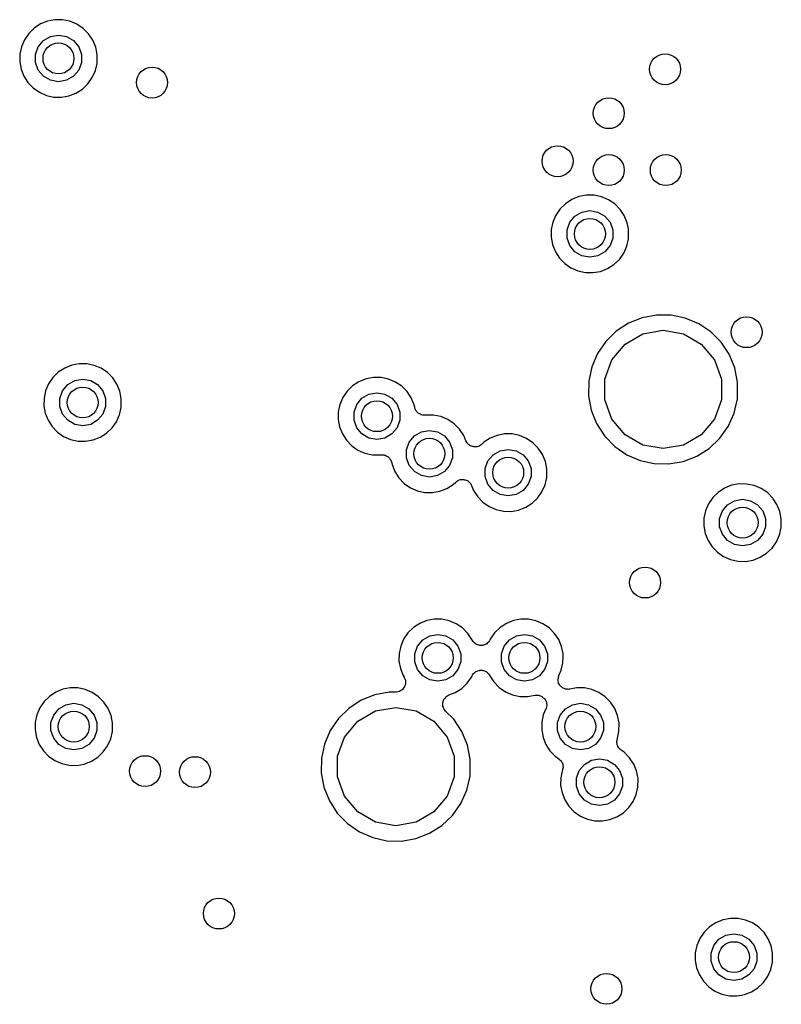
# Model space of a CAD drawing. Extents: x 83.8 to 170.2, y -169.8 to -83.8.
# Tile 5 of 18: x 114.2 to 124.1, y -120.5 to -107.7. Entities that reach past the tile are written whole.
import ezdxf

# ---------------------------------------------------------------- set-up
doc = ezdxf.new("R2010")
doc.units = 0
doc.header["$MEASUREMENT"] = 0
doc.layers.add('BLACK', color=7, linetype='CONTINUOUS')

msp = doc.modelspace()

# ---------------------------------------------------------------- linework, layer by layer
at = {"layer": 'Black'}
for p, q in [((114.479, -107.788), (114.397, -107.842)), ((114.57, -107.752), (114.479, -107.788)), ((114.666, -107.733), (114.57, -107.752)), ((114.764, -107.734), (114.666, -107.733)), ((114.86, -107.754), (114.764, -107.734)), ((114.951, -107.792), (114.86, -107.754)), ((115.032, -107.847), (114.951, -107.792)), ((114.327, -107.911), (114.272, -107.992)), ((114.397, -107.842), (114.327, -107.911)), ((114.518, -108.003), (114.609, -107.951)), ((114.609, -107.951), (114.712, -107.933)), ((114.712, -107.933), (114.815, -107.951)), ((114.815, -107.951), (114.905, -108.003)), ((115.101, -107.916), (115.032, -107.847)), ((115.156, -107.998), (115.101, -107.916)), ((114.233, -108.082), (114.213, -108.178)), ((114.272, -107.992), (114.233, -108.082)), ((114.415, -108.181), (114.451, -108.083)), ((114.451, -108.083), (114.518, -108.003)), ((114.905, -108.003), (114.973, -108.083)), ((114.973, -108.083), (115.008, -108.181)), ((115.193, -108.088), (115.156, -107.998)), ((115.212, -108.184), (115.193, -108.088)), ((114.213, -108.178), (114.211, -108.276)), ((114.415, -108.286), (114.415, -108.181)), ((115.008, -108.181), (115.008, -108.286)), ((115.21, -108.298), (115.212, -108.184)), ((114.211, -108.276), (114.229, -108.372)), ((114.451, -108.384), (114.415, -108.286)), ((115.008, -108.286), (114.973, -108.384)), ((115.189, -108.392), (115.21, -108.298)), ((114.229, -108.372), (114.265, -108.463)), ((114.265, -108.463), (114.318, -108.546)), ((114.518, -108.464), (114.451, -108.384)), ((114.609, -108.517), (114.518, -108.464)), ((114.905, -108.464), (114.815, -108.517)), ((114.973, -108.384), (114.905, -108.464)), ((115.149, -108.482), (115.189, -108.392)), ((114.318, -108.546), (114.386, -108.616)), ((114.712, -108.535), (114.609, -108.517)), ((114.815, -108.517), (114.712, -108.535)), ((115.021, -108.63), (115.092, -108.562)), ((115.092, -108.562), (115.149, -108.482)), ((114.386, -108.616), (114.467, -108.672)), ((114.467, -108.672), (114.557, -108.712)), ((114.557, -108.712), (114.652, -108.733)), ((114.75, -108.735), (114.847, -108.718)), ((114.847, -108.718), (114.938, -108.682)), ((114.938, -108.682), (115.021, -108.63)), ((114.652, -108.733), (114.75, -108.735)), ((121.534, -110.003), (121.438, -110.021)), ((121.632, -110.004), (121.534, -110.003)), ((121.728, -110.023), (121.632, -110.004)), ((121.265, -110.112), (121.195, -110.18)), ((121.347, -110.058), (121.265, -110.112)), ((121.438, -110.021), (121.347, -110.058)), ((121.818, -110.061), (121.728, -110.023)), ((121.9, -110.116), (121.818, -110.061)), ((121.969, -110.186), (121.9, -110.116)), ((121.195, -110.18), (121.139, -110.261)), ((121.386, -110.273), (121.476, -110.22)), ((121.476, -110.22), (121.579, -110.202)), ((121.579, -110.202), (121.682, -110.22)), ((121.682, -110.22), (121.773, -110.273)), ((122.023, -110.267), (121.969, -110.186)), ((121.101, -110.351), (121.08, -110.447)), ((121.139, -110.261), (121.101, -110.351)), ((121.283, -110.451), (121.319, -110.353)), ((121.319, -110.353), (121.386, -110.273)), ((121.773, -110.273), (121.84, -110.353)), ((121.84, -110.353), (121.876, -110.451)), ((122.06, -110.358), (122.023, -110.267)), ((122.076, -110.438), (122.06, -110.358)), ((121.08, -110.447), (121.079, -110.545)), ((121.283, -110.556), (121.283, -110.451)), ((121.876, -110.451), (121.876, -110.556)), ((122.079, -110.453), (122.076, -110.438)), ((122.076, -110.438), (122.076, -110.438)), ((122.078, -110.567), (122.079, -110.453)), ((121.079, -110.545), (121.096, -110.642)), ((121.319, -110.654), (121.283, -110.556)), ((121.876, -110.556), (121.84, -110.654)), ((122.056, -110.662), (122.078, -110.567)), ((121.096, -110.642), (121.133, -110.733)), ((121.133, -110.733), (121.186, -110.815)), ((121.386, -110.734), (121.319, -110.654)), ((121.476, -110.786), (121.386, -110.734)), ((121.773, -110.734), (121.682, -110.786)), ((121.84, -110.654), (121.773, -110.734)), ((121.96, -110.832), (122.016, -110.751)), ((122.016, -110.751), (122.056, -110.662)), ((121.186, -110.815), (121.254, -110.886)), ((121.254, -110.886), (121.334, -110.942)), ((121.579, -110.804), (121.476, -110.786)), ((121.682, -110.786), (121.579, -110.804)), ((121.889, -110.899), (121.96, -110.832)), ((121.334, -110.942), (121.424, -110.981)), ((121.424, -110.981), (121.52, -111.002)), ((121.52, -111.002), (121.618, -111.004)), ((121.618, -111.004), (121.715, -110.987)), ((121.715, -110.987), (121.806, -110.952)), ((121.806, -110.952), (121.889, -110.899)), ((122.078, -111.658), (121.92, -111.761)), ((122.253, -111.587), (122.078, -111.658)), ((122.438, -111.552), (122.253, -111.587)), ((122.627, -111.553), (122.438, -111.552)), ((122.812, -111.591), (122.627, -111.553)), ((122.985, -111.664), (122.812, -111.591)), ((121.92, -111.761), (121.785, -111.893)), ((122.264, -111.796), (122.526, -111.749)), ((122.526, -111.749), (122.787, -111.796)), ((123.142, -111.769), (122.985, -111.664)), ((123.275, -111.903), (123.142, -111.769)), ((121.785, -111.893), (121.679, -112.049)), ((122.034, -111.928), (122.264, -111.796)), ((122.787, -111.796), (123.017, -111.928)), ((123.379, -112.06), (123.275, -111.903)), ((121.863, -112.132), (122.034, -111.928)), ((123.017, -111.928), (123.188, -112.132)), ((121.679, -112.049), (121.604, -112.222)), ((121.772, -112.381), (121.863, -112.132)), ((123.188, -112.132), (123.279, -112.381)), ((123.451, -112.235), (123.379, -112.06)), ((114.71, -112.291), (114.64, -112.36)), ((114.792, -112.237), (114.71, -112.291)), ((114.883, -112.201), (114.792, -112.237)), ((114.979, -112.182), (114.883, -112.201)), ((115.077, -112.183), (114.979, -112.182)), ((115.173, -112.203), (115.077, -112.183)), ((115.263, -112.241), (115.173, -112.203)), ((115.345, -112.296), (115.263, -112.241)), ((115.414, -112.365), (115.345, -112.296)), ((121.604, -112.222), (121.565, -112.407)), ((123.488, -112.419), (123.451, -112.235)), ((114.64, -112.36), (114.584, -112.441)), ((114.831, -112.452), (114.922, -112.4)), ((114.922, -112.4), (115.025, -112.382)), ((115.025, -112.382), (115.128, -112.4)), ((115.128, -112.4), (115.218, -112.452)), ((115.468, -112.447), (115.414, -112.365)), ((118.595, -112.414), (118.513, -112.468)), ((118.686, -112.378), (118.595, -112.414)), ((118.782, -112.359), (118.686, -112.378)), ((118.88, -112.36), (118.782, -112.359)), ((118.976, -112.38), (118.88, -112.36)), ((119.066, -112.418), (118.976, -112.38)), ((119.148, -112.473), (119.066, -112.418)), ((121.565, -112.407), (121.562, -112.595)), ((121.772, -112.647), (121.772, -112.381)), ((123.279, -112.381), (123.279, -112.647)), ((123.485, -112.636), (123.488, -112.419)), ((114.546, -112.531), (114.525, -112.627)), ((114.584, -112.441), (114.546, -112.531)), ((114.728, -112.63), (114.764, -112.532)), ((114.764, -112.532), (114.831, -112.452)), ((115.218, -112.452), (115.285, -112.532)), ((115.285, -112.532), (115.321, -112.63)), ((115.505, -112.538), (115.468, -112.447)), ((115.524, -112.633), (115.505, -112.538)), ((118.443, -112.537), (118.387, -112.618)), ((118.513, -112.468), (118.443, -112.537)), ((119.217, -112.542), (119.148, -112.473)), ((119.271, -112.624), (119.217, -112.542)), ((114.525, -112.627), (114.524, -112.725)), ((114.728, -112.735), (114.728, -112.63)), ((115.321, -112.63), (115.321, -112.735)), ((115.523, -112.747), (115.524, -112.633)), ((118.387, -112.618), (118.349, -112.708)), ((118.567, -112.709), (118.634, -112.629)), ((118.634, -112.629), (118.724, -112.577)), ((118.724, -112.577), (118.827, -112.559)), ((118.827, -112.559), (118.93, -112.577)), ((118.93, -112.577), (119.021, -112.629)), ((119.021, -112.629), (119.088, -112.709)), ((119.284, -112.654), (119.271, -112.624)), ((119.308, -112.715), (119.284, -112.654)), ((121.562, -112.595), (121.596, -112.781)), ((121.863, -112.897), (121.772, -112.647)), ((123.279, -112.647), (123.188, -112.897)), ((123.443, -112.819), (123.485, -112.636)), ((114.524, -112.725), (114.542, -112.821)), ((114.764, -112.833), (114.728, -112.735)), ((115.321, -112.735), (115.285, -112.833)), ((115.501, -112.841), (115.523, -112.747)), ((118.328, -112.804), (118.327, -112.902)), ((118.349, -112.708), (118.328, -112.804)), ((118.531, -112.807), (118.567, -112.709)), ((119.088, -112.709), (119.124, -112.807)), ((119.315, -112.745), (119.308, -112.715)), ((119.318, -112.755), (119.315, -112.745)), ((119.32, -112.766), (119.318, -112.755)), ((119.326, -112.776), (119.32, -112.766)), ((119.33, -112.786), (119.326, -112.776)), ((119.337, -112.794), (119.33, -112.786)), ((119.343, -112.804), (119.337, -112.794)), ((119.352, -112.811), (119.343, -112.804)), ((121.596, -112.781), (121.666, -112.956)), ((114.542, -112.821), (114.578, -112.912)), ((114.578, -112.912), (114.631, -112.995)), ((114.831, -112.913), (114.764, -112.833)), ((114.922, -112.966), (114.831, -112.913)), ((115.218, -112.913), (115.128, -112.966)), ((115.285, -112.833), (115.218, -112.913)), ((115.405, -113.011), (115.461, -112.931)), ((115.461, -112.931), (115.493, -112.861)), ((115.493, -112.861), (115.501, -112.841)), ((115.493, -112.861), (115.493, -112.861)), ((118.327, -112.902), (118.344, -112.998)), ((118.531, -112.912), (118.531, -112.807)), ((118.567, -113.01), (118.531, -112.912)), ((119.124, -112.912), (119.088, -113.01)), ((119.124, -112.807), (119.124, -112.912)), ((119.36, -112.82), (119.352, -112.811)), ((119.369, -112.825), (119.36, -112.82)), ((119.377, -112.831), (119.369, -112.825)), ((119.388, -112.835), (119.377, -112.831)), ((119.398, -112.841), (119.388, -112.835)), ((119.409, -112.842), (119.398, -112.841)), ((119.419, -112.846), (119.409, -112.842)), ((119.43, -112.846), (119.419, -112.846)), ((119.442, -112.848), (119.43, -112.846)), ((119.45, -112.846), (119.442, -112.848)), ((119.557, -112.847), (119.45, -112.846)), ((119.654, -112.866), (119.557, -112.847)), ((119.744, -112.904), (119.654, -112.866)), ((119.825, -112.959), (119.744, -112.904)), ((122.034, -113.1), (121.863, -112.897)), ((123.188, -112.897), (123.017, -113.1)), ((123.366, -112.992), (123.443, -112.819)), ((114.631, -112.995), (114.699, -113.065)), ((115.025, -112.984), (114.922, -112.966)), ((115.128, -112.966), (115.025, -112.984)), ((115.334, -113.079), (115.405, -113.011)), ((118.344, -112.998), (118.381, -113.089)), ((118.634, -113.09), (118.567, -113.01)), ((119.088, -113.01), (119.021, -113.09)), ((119.402, -113.063), (119.505, -113.045)), ((119.505, -113.045), (119.608, -113.063)), ((119.894, -113.029), (119.825, -112.959)), ((119.949, -113.11), (119.894, -113.029)), ((121.666, -112.956), (121.768, -113.115)), ((123.257, -113.146), (123.366, -112.992)), ((114.699, -113.065), (114.779, -113.121)), ((114.779, -113.121), (114.869, -113.161)), ((114.869, -113.161), (114.965, -113.182)), ((114.965, -113.182), (115.063, -113.184)), ((115.063, -113.184), (115.16, -113.167)), ((115.16, -113.167), (115.251, -113.131)), ((115.251, -113.131), (115.334, -113.079)), ((118.381, -113.089), (118.434, -113.172)), ((118.434, -113.172), (118.502, -113.242)), ((118.724, -113.143), (118.634, -113.09)), ((118.827, -113.161), (118.724, -113.143)), ((118.93, -113.143), (118.827, -113.161)), ((119.021, -113.09), (118.93, -113.143)), ((119.244, -113.196), (119.311, -113.116)), ((119.311, -113.116), (119.402, -113.063)), ((119.608, -113.063), (119.699, -113.116)), ((119.699, -113.116), (119.766, -113.196)), ((119.977, -113.18), (119.949, -113.11)), ((119.984, -113.191), (119.977, -113.18)), ((120.29, -113.145), (120.208, -113.198)), ((120.381, -113.108), (120.29, -113.145)), ((120.477, -113.089), (120.381, -113.108)), ((120.575, -113.09), (120.477, -113.089)), ((120.671, -113.11), (120.575, -113.09)), ((120.761, -113.148), (120.671, -113.11)), ((120.843, -113.203), (120.761, -113.148)), ((121.768, -113.115), (121.899, -113.25)), ((122.264, -113.233), (122.034, -113.1)), ((123.017, -113.1), (122.787, -113.233)), ((123.121, -113.276), (123.257, -113.146)), ((118.502, -113.242), (118.582, -113.298)), ((118.582, -113.298), (118.672, -113.338)), ((119.208, -113.294), (119.244, -113.196)), ((119.208, -113.399), (119.208, -113.294)), ((119.766, -113.196), (119.802, -113.294)), ((119.802, -113.294), (119.802, -113.399)), ((119.99, -113.203), (119.984, -113.191)), ((119.996, -113.209), (119.99, -113.203)), ((120.001, -113.217), (119.996, -113.209)), ((120.011, -113.225), (120.001, -113.217)), ((120.021, -113.235), (120.011, -113.225)), ((120.029, -113.238), (120.021, -113.235)), ((120.036, -113.244), (120.029, -113.238)), ((120.048, -113.248), (120.036, -113.244)), ((120.06, -113.254), (120.048, -113.248)), ((120.069, -113.254), (120.06, -113.254)), ((120.078, -113.257), (120.069, -113.254)), ((120.091, -113.257), (120.078, -113.257)), ((120.104, -113.258), (120.091, -113.257)), ((120.113, -113.256), (120.104, -113.258)), ((120.122, -113.255), (120.113, -113.256)), ((120.134, -113.25), (120.122, -113.255)), ((120.147, -113.247), (120.134, -113.25)), ((120.154, -113.242), (120.147, -113.247)), ((120.163, -113.239), (120.154, -113.242)), ((120.172, -113.23), (120.163, -113.239)), ((120.183, -113.222), (120.172, -113.23)), ((120.208, -113.198), (120.183, -113.222)), ((120.329, -113.359), (120.42, -113.307)), ((120.42, -113.307), (120.523, -113.289)), ((120.523, -113.289), (120.626, -113.307)), ((120.626, -113.307), (120.716, -113.359)), ((120.912, -113.272), (120.843, -113.203)), ((120.966, -113.354), (120.912, -113.272)), ((121.899, -113.25), (122.054, -113.358)), ((122.526, -113.279), (122.264, -113.233)), ((122.787, -113.233), (122.526, -113.279)), ((122.962, -113.377), (123.121, -113.276)), ((118.672, -113.338), (118.768, -113.359)), ((118.768, -113.359), (118.866, -113.361)), ((118.866, -113.361), (118.871, -113.36)), ((118.871, -113.36), (118.881, -113.36)), ((118.881, -113.36), (118.892, -113.358)), ((118.892, -113.358), (118.903, -113.36)), ((118.903, -113.36), (118.915, -113.36)), ((118.915, -113.36), (118.925, -113.363)), ((118.925, -113.363), (118.935, -113.365)), ((118.935, -113.365), (118.946, -113.371)), ((118.946, -113.371), (118.956, -113.375)), ((118.956, -113.375), (118.965, -113.382)), ((118.965, -113.382), (118.974, -113.387)), ((118.974, -113.387), (118.981, -113.396)), ((118.981, -113.396), (118.99, -113.403)), ((118.99, -113.403), (118.995, -113.412)), ((118.995, -113.412), (119.002, -113.421)), ((119.002, -113.421), (119.006, -113.431)), ((119.006, -113.431), (119.012, -113.441)), ((119.012, -113.441), (119.014, -113.452)), ((119.244, -113.497), (119.208, -113.399)), ((119.802, -113.399), (119.766, -113.497)), ((120.226, -113.537), (120.262, -113.439)), ((120.262, -113.439), (120.329, -113.359)), ((120.716, -113.359), (120.783, -113.439)), ((120.783, -113.439), (120.819, -113.537)), ((121.003, -113.445), (120.966, -113.354)), ((122.054, -113.358), (122.227, -113.434)), ((122.227, -113.434), (122.411, -113.474)), ((122.786, -113.445), (122.962, -113.377)), ((119.014, -113.452), (119.018, -113.462)), ((119.018, -113.462), (119.022, -113.485)), ((119.022, -113.485), (119.058, -113.576)), ((119.311, -113.577), (119.244, -113.497)), ((119.766, -113.497), (119.699, -113.577)), ((120.226, -113.642), (120.226, -113.537)), ((120.819, -113.537), (120.819, -113.642)), ((121.022, -113.54), (121.003, -113.445)), ((121.021, -113.654), (121.022, -113.54)), ((122.411, -113.474), (122.6, -113.478)), ((122.6, -113.478), (122.786, -113.445)), ((119.058, -113.576), (119.111, -113.658)), ((119.111, -113.658), (119.179, -113.729)), ((119.402, -113.629), (119.311, -113.577)), ((119.505, -113.648), (119.402, -113.629)), ((119.608, -113.629), (119.505, -113.648)), ((119.699, -113.577), (119.608, -113.629)), ((119.857, -113.705), (119.867, -113.696)), ((119.867, -113.696), (119.875, -113.693)), ((119.875, -113.693), (119.882, -113.688)), ((119.882, -113.688), (119.895, -113.685)), ((119.895, -113.685), (119.908, -113.68)), ((119.908, -113.68), (119.916, -113.68)), ((119.916, -113.68), (119.925, -113.678)), ((119.925, -113.678), (119.938, -113.679)), ((119.938, -113.679), (119.952, -113.679)), ((119.952, -113.679), (119.96, -113.682)), ((119.96, -113.682), (119.969, -113.683)), ((119.969, -113.683), (119.981, -113.689)), ((119.981, -113.689), (119.994, -113.693)), ((119.994, -113.693), (120.001, -113.698)), ((120.262, -113.74), (120.226, -113.642)), ((120.819, -113.642), (120.783, -113.74)), ((120.999, -113.748), (121.021, -113.654)), ((119.179, -113.729), (119.26, -113.785)), ((119.26, -113.785), (119.35, -113.824)), ((119.35, -113.824), (119.445, -113.845)), ((119.64, -113.83), (119.731, -113.795)), ((119.731, -113.795), (119.814, -113.742)), ((119.814, -113.742), (119.846, -113.712)), ((119.846, -113.712), (119.857, -113.705)), ((120.001, -113.698), (120.008, -113.702)), ((120.008, -113.702), (120.018, -113.712)), ((120.018, -113.712), (120.028, -113.72)), ((120.028, -113.72), (120.033, -113.728)), ((120.033, -113.728), (120.039, -113.734)), ((120.039, -113.734), (120.044, -113.746)), ((120.044, -113.746), (120.051, -113.758)), ((120.051, -113.758), (120.076, -113.819)), ((120.076, -113.819), (120.129, -113.902)), ((120.329, -113.82), (120.262, -113.74)), ((120.42, -113.873), (120.329, -113.82)), ((120.716, -113.82), (120.626, -113.873)), ((120.783, -113.74), (120.716, -113.82)), ((120.959, -113.838), (120.999, -113.748)), ((123.319, -113.791), (123.237, -113.845)), ((123.41, -113.754), (123.319, -113.791)), ((123.506, -113.736), (123.41, -113.754)), ((123.604, -113.737), (123.506, -113.736)), ((123.7, -113.756), (123.604, -113.737)), ((123.791, -113.794), (123.7, -113.756)), ((123.872, -113.849), (123.791, -113.794)), ((119.445, -113.845), (119.543, -113.847)), ((119.543, -113.847), (119.64, -113.83)), ((120.129, -113.902), (120.197, -113.972)), ((120.523, -113.891), (120.42, -113.873)), ((120.626, -113.873), (120.523, -113.891)), ((120.832, -113.986), (120.903, -113.918)), ((120.903, -113.918), (120.959, -113.838)), ((123.167, -113.913), (123.112, -113.994)), ((123.237, -113.845), (123.167, -113.913)), ((123.449, -113.953), (123.552, -113.935)), ((123.552, -113.935), (123.655, -113.953)), ((123.941, -113.919), (123.872, -113.849)), ((123.947, -113.928), (123.941, -113.919)), ((123.995, -114.001), (123.947, -113.928)), ((123.947, -113.928), (123.947, -113.928)), ((120.197, -113.972), (120.277, -114.028)), ((120.277, -114.028), (120.367, -114.068)), ((120.367, -114.068), (120.463, -114.089)), ((120.561, -114.091), (120.658, -114.074)), ((120.658, -114.074), (120.749, -114.038)), ((120.749, -114.038), (120.832, -113.986)), ((123.112, -113.994), (123.073, -114.084)), ((123.291, -114.086), (123.358, -114.006)), ((123.358, -114.006), (123.449, -113.953)), ((123.655, -113.953), (123.745, -114.006)), ((123.745, -114.006), (123.813, -114.086)), ((124.033, -114.091), (123.995, -114.001)), ((120.463, -114.089), (120.561, -114.091)), ((123.053, -114.18), (123.051, -114.278)), ((123.073, -114.084), (123.053, -114.18)), ((123.255, -114.184), (123.291, -114.086)), ((123.255, -114.289), (123.255, -114.184)), ((123.813, -114.086), (123.848, -114.184)), ((123.848, -114.184), (123.848, -114.289)), ((124.052, -114.186), (124.033, -114.091)), ((124.05, -114.3), (124.052, -114.186)), ((123.051, -114.278), (123.069, -114.375)), ((123.291, -114.387), (123.255, -114.289)), ((123.848, -114.289), (123.813, -114.387)), ((124.029, -114.395), (124.05, -114.3)), ((123.069, -114.375), (123.105, -114.466)), ((123.358, -114.467), (123.291, -114.387)), ((123.813, -114.387), (123.745, -114.467)), ((123.989, -114.485), (124.029, -114.395)), ((123.105, -114.466), (123.158, -114.548)), ((123.158, -114.548), (123.226, -114.619)), ((123.449, -114.519), (123.358, -114.467)), ((123.552, -114.538), (123.449, -114.519)), ((123.655, -114.519), (123.552, -114.538)), ((123.745, -114.467), (123.655, -114.519)), ((123.861, -114.632), (123.932, -114.565)), ((123.932, -114.565), (123.989, -114.485)), ((123.226, -114.619), (123.307, -114.675)), ((123.307, -114.675), (123.397, -114.714)), ((123.397, -114.714), (123.492, -114.735)), ((123.687, -114.72), (123.778, -114.685)), ((123.778, -114.685), (123.861, -114.632)), ((123.492, -114.735), (123.59, -114.737)), ((123.59, -114.737), (123.687, -114.72)), ((119.298, -115.594), (119.228, -115.662)), ((119.38, -115.54), (119.298, -115.594)), ((119.471, -115.503), (119.38, -115.54)), ((119.567, -115.485), (119.471, -115.503)), ((119.665, -115.485), (119.567, -115.485)), ((119.761, -115.505), (119.665, -115.485)), ((119.852, -115.543), (119.761, -115.505)), ((119.933, -115.598), (119.852, -115.543)), ((120.002, -115.668), (119.933, -115.598)), ((120.418, -115.594), (120.348, -115.662)), ((120.5, -115.54), (120.418, -115.594)), ((120.591, -115.503), (120.5, -115.54)), ((120.687, -115.485), (120.591, -115.503)), ((120.785, -115.485), (120.687, -115.485)), ((120.881, -115.505), (120.785, -115.485)), ((120.972, -115.543), (120.881, -115.505)), ((121.053, -115.598), (120.972, -115.543)), ((121.122, -115.668), (121.053, -115.598)), ((119.228, -115.662), (119.172, -115.743)), ((119.419, -115.754), (119.51, -115.702)), ((119.51, -115.702), (119.613, -115.684)), ((119.613, -115.684), (119.716, -115.702)), ((119.716, -115.702), (119.806, -115.754)), ((120.063, -115.76), (120.002, -115.668)), ((120.348, -115.662), (120.292, -115.743)), ((120.539, -115.754), (120.63, -115.702)), ((120.63, -115.702), (120.733, -115.684)), ((120.733, -115.684), (120.836, -115.702)), ((120.836, -115.702), (120.926, -115.754)), ((121.176, -115.749), (121.122, -115.668)), ((119.134, -115.833), (119.113, -115.929)), ((119.172, -115.743), (119.134, -115.833)), ((119.316, -115.933), (119.352, -115.835)), ((119.352, -115.835), (119.419, -115.754)), ((119.806, -115.754), (119.873, -115.835)), ((119.873, -115.835), (119.909, -115.933)), ((120.064, -115.761), (120.063, -115.76)), ((120.063, -115.76), (120.063, -115.76)), ((120.071, -115.775), (120.064, -115.761)), ((120.076, -115.78), (120.071, -115.775)), ((120.079, -115.785), (120.076, -115.78)), ((120.092, -115.795), (120.079, -115.785)), ((120.103, -115.805), (120.092, -115.795)), ((120.109, -115.808), (120.103, -115.805)), ((120.114, -115.812), (120.109, -115.808)), ((120.129, -115.817), (120.114, -115.812)), ((120.144, -115.823), (120.129, -115.817)), ((120.15, -115.823), (120.144, -115.823)), ((120.156, -115.825), (120.15, -115.823)), ((120.172, -115.824), (120.156, -115.825)), ((120.188, -115.825), (120.172, -115.824)), ((120.194, -115.824), (120.188, -115.825)), ((120.2, -115.823), (120.194, -115.824)), ((120.215, -115.817), (120.2, -115.823)), ((120.23, -115.813), (120.215, -115.817)), ((120.235, -115.809), (120.23, -115.813)), ((120.241, -115.806), (120.235, -115.809)), ((120.253, -115.796), (120.241, -115.806)), ((120.266, -115.786), (120.253, -115.796)), ((120.269, -115.781), (120.266, -115.786)), ((120.274, -115.777), (120.269, -115.781)), ((120.281, -115.763), (120.274, -115.777)), ((120.29, -115.749), (120.281, -115.763)), ((120.292, -115.743), (120.29, -115.749)), ((120.436, -115.933), (120.472, -115.835)), ((120.472, -115.835), (120.539, -115.754)), ((120.926, -115.754), (120.993, -115.835)), ((120.993, -115.835), (121.029, -115.933)), ((121.214, -115.84), (121.176, -115.749)), ((121.232, -115.935), (121.214, -115.84)), ((119.113, -115.929), (119.112, -116.027)), ((119.316, -116.037), (119.316, -115.933)), ((119.909, -115.933), (119.909, -116.037)), ((120.436, -116.037), (120.436, -115.933)), ((121.029, -115.933), (121.029, -116.037)), ((121.231, -116.049), (121.232, -115.969)), ((121.232, -115.969), (121.232, -115.935)), ((121.232, -115.969), (121.232, -115.969)), ((119.112, -116.027), (119.13, -116.124)), ((119.352, -116.136), (119.316, -116.037)), ((119.909, -116.037), (119.873, -116.136)), ((120.472, -116.136), (120.436, -116.037)), ((121.029, -116.037), (120.993, -116.136)), ((121.209, -116.144), (121.231, -116.049)), ((119.13, -116.124), (119.166, -116.215)), ((119.166, -116.215), (119.178, -116.233)), ((119.178, -116.233), (119.179, -116.237)), ((119.179, -116.237), (119.181, -116.239)), ((119.181, -116.239), (119.188, -116.257)), ((119.419, -116.216), (119.352, -116.136)), ((119.51, -116.268), (119.419, -116.216)), ((119.806, -116.216), (119.716, -116.268)), ((119.873, -116.136), (119.806, -116.216)), ((119.993, -116.313), (120.049, -116.233)), ((120.049, -116.233), (120.056, -116.22)), ((120.056, -116.22), (120.064, -116.206)), ((120.064, -116.206), (120.072, -116.192)), ((120.072, -116.192), (120.077, -116.188)), ((120.077, -116.188), (120.08, -116.183)), ((120.08, -116.183), (120.093, -116.174)), ((120.093, -116.174), (120.105, -116.163)), ((120.105, -116.163), (120.111, -116.161)), ((120.111, -116.161), (120.116, -116.157)), ((120.116, -116.157), (120.131, -116.153)), ((120.131, -116.153), (120.146, -116.147)), ((120.146, -116.147), (120.152, -116.147)), ((120.152, -116.147), (120.158, -116.145)), ((120.158, -116.145), (120.174, -116.146)), ((120.174, -116.146), (120.19, -116.146)), ((120.19, -116.146), (120.196, -116.148)), ((120.196, -116.148), (120.202, -116.148)), ((120.202, -116.148), (120.217, -116.155)), ((120.217, -116.155), (120.232, -116.16)), ((120.232, -116.16), (120.237, -116.163)), ((120.237, -116.163), (120.243, -116.166)), ((120.243, -116.166), (120.248, -116.172)), ((120.248, -116.172), (120.249, -116.172)), ((120.249, -116.172), (120.252, -116.175)), ((120.252, -116.175), (120.254, -116.177)), ((120.254, -116.177), (120.267, -116.187)), ((120.267, -116.187), (120.27, -116.192)), ((120.27, -116.192), (120.274, -116.197)), ((120.274, -116.197), (120.277, -116.202)), ((120.277, -116.202), (120.279, -116.204)), ((120.279, -116.204), (120.339, -116.297)), ((120.539, -116.216), (120.472, -116.136)), ((120.63, -116.268), (120.539, -116.216)), ((120.926, -116.216), (120.836, -116.268)), ((120.993, -116.136), (120.926, -116.216)), ((121.167, -116.258), (121.171, -116.242)), ((121.171, -116.242), (121.174, -116.225)), ((121.174, -116.225), (121.176, -116.22)), ((121.176, -116.22), (121.178, -116.215)), ((121.178, -116.215), (121.209, -116.144)), ((119.18, -116.366), (119.168, -116.38)), ((119.182, -116.363), (119.18, -116.366)), ((119.184, -116.36), (119.182, -116.363)), ((119.189, -116.342), (119.184, -116.36)), ((119.188, -116.257), (119.195, -116.274)), ((119.196, -116.325), (119.189, -116.342)), ((119.195, -116.274), (119.195, -116.277)), ((119.195, -116.277), (119.196, -116.281)), ((119.196, -116.281), (119.196, -116.299)), ((119.196, -116.299), (119.197, -116.318)), ((119.197, -116.318), (119.196, -116.321)), ((119.196, -116.321), (119.196, -116.325)), ((119.613, -116.286), (119.51, -116.268)), ((119.716, -116.268), (119.613, -116.286)), ((119.922, -116.381), (119.993, -116.313)), ((120.339, -116.297), (120.407, -116.368)), ((120.407, -116.368), (120.488, -116.424)), ((120.733, -116.286), (120.63, -116.268)), ((120.836, -116.268), (120.733, -116.286)), ((121.167, -116.263), (121.167, -116.258)), ((121.167, -116.269), (121.167, -116.263)), ((121.17, -116.285), (121.167, -116.269)), ((121.172, -116.302), (121.17, -116.285)), ((121.174, -116.307), (121.172, -116.302)), ((121.175, -116.312), (121.174, -116.307)), ((121.183, -116.326), (121.175, -116.312)), ((121.191, -116.341), (121.183, -116.326)), ((121.195, -116.345), (121.191, -116.341)), ((121.197, -116.35), (121.195, -116.345)), ((121.21, -116.36), (121.197, -116.35)), ((121.223, -116.372), (121.21, -116.36)), ((114.595, -116.483), (114.525, -116.551)), ((114.678, -116.429), (114.595, -116.483)), ((114.768, -116.392), (114.678, -116.429)), ((114.865, -116.374), (114.768, -116.392)), ((114.963, -116.374), (114.865, -116.374)), ((115.059, -116.394), (114.963, -116.374)), ((115.149, -116.432), (115.059, -116.394)), ((115.231, -116.487), (115.149, -116.432)), ((115.3, -116.557), (115.231, -116.487)), ((118.798, -116.464), (118.623, -116.534)), ((118.984, -116.428), (118.798, -116.464)), ((119.07, -116.429), (118.984, -116.428)), ((119.074, -116.428), (119.07, -116.429)), ((119.077, -116.429), (119.074, -116.428)), ((119.095, -116.425), (119.077, -116.429)), ((119.113, -116.422), (119.095, -116.425)), ((119.117, -116.42), (119.113, -116.422)), ((119.12, -116.419), (119.117, -116.42)), ((119.136, -116.409), (119.12, -116.419)), ((119.152, -116.4), (119.136, -116.409)), ((119.154, -116.397), (119.152, -116.4)), ((119.157, -116.395), (119.154, -116.397)), ((119.168, -116.38), (119.157, -116.395)), ((119.711, -116.5), (119.72, -116.488)), ((119.72, -116.488), (119.727, -116.484)), ((119.727, -116.484), (119.732, -116.479)), ((119.732, -116.479), (119.745, -116.473)), ((119.745, -116.473), (119.758, -116.465)), ((119.758, -116.465), (119.839, -116.434)), ((119.839, -116.434), (119.922, -116.381)), ((120.488, -116.424), (120.577, -116.463)), ((120.577, -116.463), (120.673, -116.484)), ((120.673, -116.484), (120.771, -116.486)), ((120.771, -116.486), (120.872, -116.468)), ((120.872, -116.468), (120.876, -116.468)), ((120.876, -116.468), (120.879, -116.467)), ((120.879, -116.467), (120.898, -116.468)), ((120.898, -116.468), (120.916, -116.468)), ((120.916, -116.468), (120.92, -116.469)), ((120.92, -116.469), (120.923, -116.47)), ((120.923, -116.47), (120.94, -116.477)), ((120.94, -116.477), (120.958, -116.483)), ((120.958, -116.483), (120.961, -116.486)), ((120.961, -116.486), (120.964, -116.487)), ((120.964, -116.487), (120.977, -116.5)), ((121.227, -116.374), (121.223, -116.372)), ((121.232, -116.378), (121.227, -116.374)), ((121.248, -116.383), (121.232, -116.378)), ((121.263, -116.39), (121.248, -116.383)), ((121.268, -116.39), (121.263, -116.39)), ((121.273, -116.392), (121.268, -116.39)), ((121.29, -116.392), (121.273, -116.392)), ((121.307, -116.393), (121.29, -116.392)), ((121.312, -116.392), (121.307, -116.393)), ((121.317, -116.392), (121.312, -116.392)), ((121.411, -116.374), (121.317, -116.392)), ((121.509, -116.374), (121.411, -116.374)), ((121.605, -116.394), (121.509, -116.374)), ((121.695, -116.432), (121.605, -116.394)), ((121.776, -116.487), (121.695, -116.432)), ((121.846, -116.557), (121.776, -116.487)), ((114.525, -116.551), (114.47, -116.632)), ((114.717, -116.643), (114.807, -116.591)), ((114.807, -116.591), (114.91, -116.573)), ((114.91, -116.573), (115.013, -116.591)), ((115.013, -116.591), (115.104, -116.643)), ((115.354, -116.638), (115.3, -116.557)), ((118.623, -116.534), (118.466, -116.638)), ((119.677, -116.594), (119.679, -116.579)), ((119.679, -116.601), (119.677, -116.594)), ((119.679, -116.564), (119.681, -116.557)), ((119.679, -116.579), (119.679, -116.564)), ((119.679, -116.608), (119.679, -116.601)), ((119.685, -116.622), (119.679, -116.608)), ((119.681, -116.55), (119.688, -116.537)), ((119.681, -116.557), (119.681, -116.55)), ((119.689, -116.637), (119.685, -116.622)), ((119.688, -116.537), (119.693, -116.522)), ((119.693, -116.522), (119.697, -116.517)), ((119.697, -116.517), (119.7, -116.51)), ((119.7, -116.51), (119.711, -116.5)), ((120.977, -116.5), (120.992, -116.512)), ((120.992, -116.512), (120.993, -116.515)), ((120.993, -116.515), (120.996, -116.517)), ((120.996, -116.517), (121.004, -116.534)), ((121.004, -116.534), (121.014, -116.55)), ((121.014, -116.55), (121.014, -116.553)), ((121.014, -116.553), (121.016, -116.557)), ((121.017, -116.618), (121.014, -116.637)), ((121.016, -116.557), (121.018, -116.575)), ((121.021, -116.6), (121.017, -116.618)), ((121.018, -116.575), (121.021, -116.593)), ((121.021, -116.593), (121.021, -116.597)), ((121.021, -116.597), (121.021, -116.6)), ((121.263, -116.643), (121.353, -116.591)), ((121.353, -116.591), (121.456, -116.573)), ((121.456, -116.573), (121.559, -116.591)), ((121.559, -116.591), (121.65, -116.643)), ((121.9, -116.638), (121.846, -116.557)), ((114.431, -116.722), (114.411, -116.818)), ((114.47, -116.632), (114.431, -116.722)), ((114.614, -116.822), (114.65, -116.724)), ((114.65, -116.724), (114.717, -116.643)), ((115.104, -116.643), (115.171, -116.724)), ((115.171, -116.724), (115.207, -116.822)), ((115.391, -116.729), (115.354, -116.638)), ((115.41, -116.824), (115.391, -116.729)), ((118.466, -116.638), (118.331, -116.77)), ((118.58, -116.805), (118.81, -116.672)), ((118.81, -116.672), (119.071, -116.626)), ((119.071, -116.626), (119.333, -116.672)), ((119.333, -116.672), (119.563, -116.805)), ((119.693, -116.643), (119.689, -116.637)), ((119.695, -116.649), (119.693, -116.643)), ((119.705, -116.661), (119.695, -116.649)), ((119.714, -116.673), (119.705, -116.661)), ((119.82, -116.78), (119.714, -116.673)), ((120.977, -116.722), (120.957, -116.818)), ((121.011, -116.643), (120.977, -116.722)), ((121.012, -116.64), (121.011, -116.643)), ((121.014, -116.637), (121.012, -116.64)), ((121.16, -116.822), (121.195, -116.724)), ((121.195, -116.724), (121.263, -116.643)), ((121.65, -116.643), (121.717, -116.724)), ((121.717, -116.724), (121.753, -116.822)), ((121.937, -116.729), (121.9, -116.638)), ((121.956, -116.824), (121.937, -116.729)), ((114.411, -116.818), (114.41, -116.916)), ((114.614, -116.926), (114.614, -116.822)), ((115.207, -116.822), (115.207, -116.926)), ((115.409, -116.938), (115.41, -116.824)), ((118.331, -116.77), (118.224, -116.925)), ((118.409, -117.009), (118.58, -116.805)), ((119.563, -116.805), (119.734, -117.009)), ((119.925, -116.937), (119.82, -116.78)), ((120.957, -116.818), (120.956, -116.916)), ((121.16, -116.926), (121.16, -116.822)), ((121.753, -116.822), (121.753, -116.926)), ((121.954, -116.938), (121.956, -116.824)), ((114.41, -116.916), (114.427, -117.013)), ((114.65, -117.025), (114.614, -116.926)), ((115.207, -116.926), (115.171, -117.025)), ((115.387, -117.033), (115.409, -116.938)), ((118.224, -116.925), (118.15, -117.099)), ((119.997, -117.112), (119.925, -116.937)), ((120.956, -116.916), (120.973, -117.013)), ((121.195, -117.025), (121.16, -116.926)), ((121.753, -116.926), (121.717, -117.025)), ((121.93, -117.045), (121.954, -116.938)), ((114.427, -117.013), (114.463, -117.104)), ((114.463, -117.104), (114.517, -117.186)), ((114.717, -117.105), (114.65, -117.025)), ((114.807, -117.157), (114.717, -117.105)), ((115.104, -117.105), (115.013, -117.157)), ((115.171, -117.025), (115.104, -117.105)), ((115.291, -117.202), (115.347, -117.122)), ((115.347, -117.122), (115.387, -117.033)), ((118.15, -117.099), (118.111, -117.283)), ((118.318, -117.258), (118.409, -117.009)), ((119.734, -117.009), (119.825, -117.258)), ((120.033, -117.296), (119.997, -117.112)), ((120.973, -117.013), (121.009, -117.104)), ((121.009, -117.104), (121.062, -117.186)), ((121.263, -117.105), (121.195, -117.025)), ((121.353, -117.157), (121.263, -117.105)), ((121.65, -117.105), (121.559, -117.157)), ((121.717, -117.025), (121.65, -117.105)), ((121.927, -117.065), (121.93, -117.053)), ((121.928, -117.079), (121.927, -117.065)), ((121.927, -117.065), (121.927, -117.065)), ((121.927, -117.065), (121.927, -117.065)), ((121.928, -117.081), (121.928, -117.079)), ((121.928, -117.089), (121.928, -117.081)), ((121.93, -117.095), (121.928, -117.089)), ((121.93, -117.053), (121.93, -117.045)), ((121.931, -117.109), (121.93, -117.095)), ((121.94, -117.126), (121.931, -117.109)), ((121.931, -117.109), (121.931, -117.109)), ((121.931, -117.109), (121.931, -117.109)), ((121.941, -117.131), (121.94, -117.126)), ((121.944, -117.134), (121.941, -117.131)), ((121.951, -117.149), (121.944, -117.134)), ((114.517, -117.186), (114.585, -117.257)), ((114.585, -117.257), (114.665, -117.313)), ((114.91, -117.175), (114.807, -117.157)), ((115.013, -117.157), (114.91, -117.175)), ((115.22, -117.27), (115.291, -117.202)), ((118.318, -117.524), (118.318, -117.258)), ((119.825, -117.258), (119.825, -117.524)), ((121.062, -117.186), (121.131, -117.257)), ((121.131, -117.257), (121.178, -117.289)), ((121.456, -117.175), (121.353, -117.157)), ((121.559, -117.157), (121.456, -117.175)), ((121.966, -117.163), (121.951, -117.149)), ((121.951, -117.149), (121.951, -117.149)), ((121.951, -117.149), (121.951, -117.149)), ((121.968, -117.166), (121.966, -117.163)), ((121.97, -117.168), (121.968, -117.166)), ((121.982, -117.18), (121.97, -117.168)), ((122.022, -117.206), (121.982, -117.18)), ((121.982, -117.18), (121.982, -117.18)), ((121.982, -117.18), (121.982, -117.18)), ((122.091, -117.276), (122.022, -117.206)), ((114.665, -117.313), (114.755, -117.352)), ((114.755, -117.352), (114.851, -117.373)), ((114.851, -117.373), (114.949, -117.375)), ((114.949, -117.375), (115.045, -117.358)), ((115.045, -117.358), (115.137, -117.323)), ((115.137, -117.323), (115.22, -117.27)), ((118.111, -117.283), (118.108, -117.472)), ((120.03, -117.513), (120.033, -117.296)), ((121.178, -117.289), (121.192, -117.304)), ((121.192, -117.304), (121.207, -117.318)), ((121.207, -117.318), (121.208, -117.319)), ((121.208, -117.319), (121.209, -117.32)), ((121.209, -117.32), (121.218, -117.339)), ((121.218, -117.339), (121.227, -117.357)), ((121.227, -117.357), (121.227, -117.359)), ((121.227, -117.359), (121.228, -117.36)), ((121.228, -117.36), (121.23, -117.381)), ((121.23, -117.381), (121.232, -117.401)), ((121.441, -117.443), (121.508, -117.363)), ((121.508, -117.363), (121.599, -117.31)), ((121.599, -117.31), (121.702, -117.292)), ((121.702, -117.292), (121.805, -117.31)), ((121.805, -117.31), (121.895, -117.363)), ((121.895, -117.363), (121.962, -117.443)), ((122.145, -117.358), (122.091, -117.276)), ((122.183, -117.448), (122.145, -117.358)), ((118.108, -117.472), (118.142, -117.658)), ((119.989, -117.696), (120.03, -117.513)), ((121.225, -117.429), (121.202, -117.537)), ((121.226, -117.424), (121.225, -117.428)), ((121.225, -117.428), (121.225, -117.429)), ((121.232, -117.404), (121.226, -117.424)), ((121.232, -117.401), (121.231, -117.403)), ((121.231, -117.403), (121.232, -117.404)), ((121.405, -117.541), (121.441, -117.443)), ((121.962, -117.443), (121.998, -117.541)), ((122.202, -117.543), (122.183, -117.448)), ((118.409, -117.774), (118.318, -117.524)), ((119.825, -117.524), (119.734, -117.774)), ((121.202, -117.537), (121.201, -117.635)), ((121.201, -117.635), (121.219, -117.732)), ((121.405, -117.646), (121.405, -117.541)), ((121.998, -117.541), (121.998, -117.646)), ((122.2, -117.657), (122.202, -117.543)), ((118.142, -117.658), (118.212, -117.833)), ((119.912, -117.869), (119.989, -117.696)), ((121.219, -117.732), (121.255, -117.823)), ((121.441, -117.744), (121.405, -117.646)), ((121.508, -117.824), (121.441, -117.744)), ((121.962, -117.744), (121.895, -117.824)), ((121.998, -117.646), (121.962, -117.744)), ((122.139, -117.842), (122.178, -117.752)), ((122.178, -117.752), (122.2, -117.657)), ((118.212, -117.833), (118.314, -117.992)), ((118.58, -117.977), (118.409, -117.774)), ((119.734, -117.774), (119.563, -117.977)), ((119.803, -118.023), (119.912, -117.869)), ((121.255, -117.823), (121.308, -117.905)), ((121.599, -117.876), (121.508, -117.824)), ((121.702, -117.895), (121.599, -117.876)), ((121.805, -117.876), (121.702, -117.895)), ((121.895, -117.824), (121.805, -117.876)), ((122.082, -117.922), (122.139, -117.842)), ((118.314, -117.992), (118.445, -118.127)), ((118.81, -118.11), (118.58, -117.977)), ((119.563, -117.977), (119.333, -118.11)), ((119.666, -118.153), (119.803, -118.023)), ((121.308, -117.905), (121.376, -117.976)), ((121.376, -117.976), (121.457, -118.032)), ((121.928, -118.042), (122.011, -117.989)), ((122.011, -117.989), (122.082, -117.922)), ((118.445, -118.127), (118.6, -118.235)), ((119.071, -118.156), (118.81, -118.11)), ((119.333, -118.11), (119.071, -118.156)), ((121.457, -118.032), (121.546, -118.071)), ((121.546, -118.071), (121.642, -118.092)), ((121.642, -118.092), (121.74, -118.094)), ((121.74, -118.094), (121.837, -118.077)), ((121.837, -118.077), (121.928, -118.042)), ((118.6, -118.235), (118.773, -118.31)), ((119.331, -118.322), (119.507, -118.254)), ((119.507, -118.254), (119.666, -118.153)), ((118.773, -118.31), (118.957, -118.351)), ((118.957, -118.351), (119.145, -118.355)), ((119.145, -118.355), (119.331, -118.322)), ((123.207, -119.41), (123.125, -119.463)), ((123.298, -119.373), (123.207, -119.41)), ((123.395, -119.355), (123.298, -119.373)), ((123.493, -119.355), (123.395, -119.355)), ((123.589, -119.375), (123.493, -119.355)), ((123.679, -119.413), (123.589, -119.375)), ((123.76, -119.468), (123.679, -119.413)), ((123.055, -119.532), (123, -119.613)), ((123.125, -119.463), (123.055, -119.532)), ((123.829, -119.537), (123.76, -119.468)), ((123.884, -119.619), (123.829, -119.537)), ((123, -119.613), (122.961, -119.703)), ((123.179, -119.704), (123.247, -119.624)), ((123.247, -119.624), (123.337, -119.572)), ((123.337, -119.572), (123.44, -119.554)), ((123.44, -119.554), (123.543, -119.572)), ((123.543, -119.572), (123.634, -119.624)), ((123.634, -119.624), (123.701, -119.704)), ((123.921, -119.71), (123.884, -119.619)), ((122.941, -119.799), (122.939, -119.897)), ((122.961, -119.703), (122.941, -119.799)), ((123.144, -119.803), (123.179, -119.704)), ((123.144, -119.907), (123.144, -119.803)), ((123.701, -119.704), (123.737, -119.803)), ((123.737, -119.803), (123.737, -119.907)), ((123.94, -119.805), (123.921, -119.71)), ((123.938, -119.919), (123.94, -119.805)), ((122.939, -119.897), (122.957, -119.993)), ((123.179, -120.005), (123.144, -119.907)), ((123.737, -119.907), (123.701, -120.005)), ((123.917, -120.013), (123.938, -119.919)), ((122.957, -119.993), (122.993, -120.085)), ((123.247, -120.086), (123.179, -120.005)), ((123.701, -120.005), (123.634, -120.086)), ((123.877, -120.103), (123.917, -120.013)), ((122.993, -120.085), (123.046, -120.167)), ((123.046, -120.167), (123.114, -120.237)), ((123.337, -120.138), (123.247, -120.086)), ((123.44, -120.156), (123.337, -120.138)), ((123.543, -120.138), (123.44, -120.156)), ((123.634, -120.086), (123.543, -120.138)), ((123.749, -120.251), (123.82, -120.183)), ((123.82, -120.183), (123.877, -120.103)), ((123.114, -120.237), (123.195, -120.293)), ((123.195, -120.293), (123.285, -120.333)), ((123.575, -120.339), (123.667, -120.303)), ((123.667, -120.303), (123.749, -120.251)), ((123.285, -120.333), (123.381, -120.354)), ((123.381, -120.354), (123.479, -120.356)), ((123.479, -120.356), (123.536, -120.346)), ((123.536, -120.346), (123.575, -120.339))]:
    msp.add_line(p, q, dxfattribs=at)
for centre in [(114.712, -108.234), (122.551, -108.374), (115.921, -108.546), (121.823, -108.942), (121.161, -109.563), (121.823, -109.678), (122.56, -109.678), (121.579, -110.503), (123.604, -111.774), (115.025, -112.683), (118.827, -112.86), (119.505, -113.346), (120.523, -113.59), (123.552, -114.236), (122.292, -115.011), (119.613, -115.985), (120.733, -115.985), (114.91, -116.874), (121.456, -116.874), (115.831, -117.45), (116.476, -117.463), (121.702, -117.593), (116.785, -119.291), (123.44, -119.855), (121.793, -120.265)]:
    msp.add_circle(centre, 0.2, dxfattribs=at)

doc.saveas('drawing.dxf')
